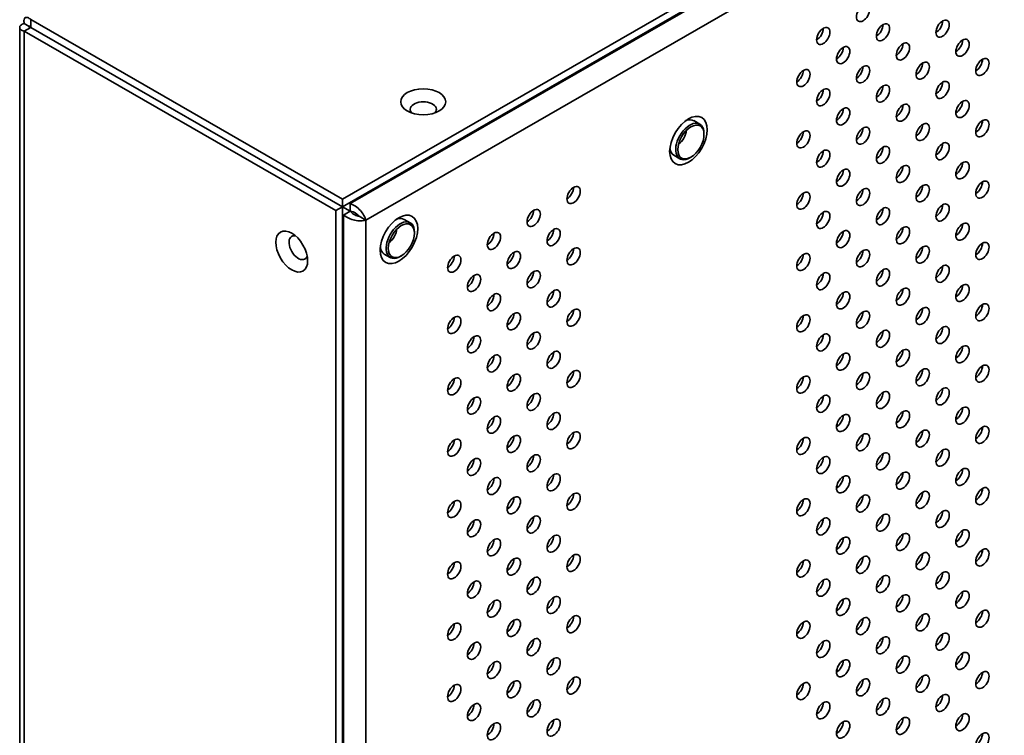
# Model space of a CAD drawing. Header units: millimetres. Extents: x 0 to 3360, y 0 to 2376.
# Tile 3 of 82: x 241 to 399, y 523 to 638. Entities that reach past the tile are written whole.
import ezdxf

# ---------------------------------------------------------------- set-up
doc = ezdxf.new("R2010")
doc.units = ezdxf.units.MM
doc.header["$LTSCALE"] = 8
doc.layers.add('Sichtbare Kanten(ISO)', color=7, linetype='Continuous', lineweight=35)
doc.layers.add('Sichtbare tangentiale Kanten(ISO)', color=7, linetype='Continuous', lineweight=35)

msp = doc.modelspace()

# ---------------------------------------------------------------- linework, layer by layer
at = {"layer": 'Sichtbare Kanten(ISO)'}
for p, q in [((293, 609.3), (831.46, 919.38)), ((293, 608.07), (831.46, 918.15)), ((243.15, 638.01), (243.15, 636.78)), ((293, 609.3), (243.15, 638.01)), ((241.36, 266.84), (241.36, 636.78)), ((243.15, 636.78), (242.09, 637.39)), ((243.15, 636.78), (242.09, 636.17)), ((293, 608.07), (243.15, 636.78)), ((291.94, 607.46), (242.09, 636.17)), ((349.19, 621.85), (350.14, 621.3)), ((350.81, 619.63), (350.81, 619.83)), ((345.99, 616.3), (346.95, 615.75)), ((348.72, 616.01), (348.56, 615.91)), ((293, 608.07), (291.94, 607.46)), ((293, 608.07), (293, 609.3)), ((293, 344.78), (293, 608.07)), ((293, 608.07), (294.24, 607.35)), ((294.06, 608.68), (294.24, 608.58)), ((294.24, 607.35), (294.24, 608.58)), ((291.94, 344.17), (291.94, 607.46)), ((293, 606.85), (293.18, 606.74)), ((293.18, 606.74), (294.24, 607.35)), ((295.65, 606.54), (296.71, 605.93)), ((302.87, 606.05), (303.83, 605.5)), ((304.49, 603.84), (304.49, 604.03)), ((299.68, 600.5), (300.63, 599.95)), ((302.41, 600.21), (302.24, 600.11))]:
    msp.add_line(p, q, dxfattribs=at)
for centre, major_axis, ratio in [((376.26, 639.06), (-0.75, -1.3), 0.578093), ((388.99, 636.58), (-0.75, -1.3), 0.578093), ((369.9, 635.4), (-0.75, -1.3), 0.578093), ((379.45, 635.99), (-0.75, -1.3), 0.578093), ((392.17, 633.51), (-0.75, -1.3), 0.578093), ((373.08, 632.33), (-0.75, -1.3), 0.578093), ((382.63, 632.92), (-0.75, -1.3), 0.578093), ((395.36, 630.44), (-0.75, -1.3), 0.578093), ((366.72, 628.66), (-0.75, -1.3), 0.578093), ((376.26, 629.25), (-0.75, -1.3), 0.578093), ((385.81, 629.85), (-0.75, -1.3), 0.578093), ((305.91, 624.87), (3.6, 0), 0.575862), ((369.9, 625.59), (-0.75, -1.3), 0.578093), ((379.45, 626.18), (-0.75, -1.3), 0.578093), ((388.99, 626.77), (-0.75, -1.3), 0.578093), ((373.08, 622.52), (-0.75, -1.3), 0.578093), ((382.63, 623.11), (-0.75, -1.3), 0.578093), ((392.17, 623.7), (-0.75, -1.3), 0.578093), ((348.33, 618.65), (-2.12, -3.68), 0.578093), ((395.36, 620.63), (-0.75, -1.3), 0.578093), ((348.72, 618.43), (-1.48, -2.57), 0.578093), ((376.26, 619.44), (-0.75, -1.3), 0.578093), ((385.81, 620.03), (-0.75, -1.3), 0.578093), ((366.72, 618.85), (-0.75, -1.3), 0.578093), ((379.45, 616.37), (-0.75, -1.3), 0.578093), ((388.99, 616.96), (-0.75, -1.3), 0.578093), ((369.9, 615.78), (-0.75, -1.3), 0.578093), ((373.08, 612.71), (-0.75, -1.3), 0.578093), ((382.63, 613.3), (-0.75, -1.3), 0.578093), ((392.17, 613.89), (-0.75, -1.3), 0.578093), ((329.95, 609.94), (-0.75, -1.3), 0.578093), ((376.26, 609.63), (-0.75, -1.3), 0.578093), ((385.81, 610.22), (-0.75, -1.3), 0.578093), ((395.36, 610.82), (-0.75, -1.3), 0.578093), ((366.72, 609.04), (-0.75, -1.3), 0.578093), ((379.45, 606.56), (-0.75, -1.3), 0.578093), ((388.99, 607.15), (-0.75, -1.3), 0.578093), ((302.02, 602.85), (-2.12, -3.68), 0.578093), ((323.58, 606.28), (-0.75, -1.3), 0.578093), ((369.9, 605.97), (-0.75, -1.3), 0.578093), ((302.4, 602.63), (-1.48, -2.57), 0.578093), ((382.63, 603.49), (-0.75, -1.3), 0.578093), ((392.17, 604.08), (-0.75, -1.3), 0.578093), ((284.87, 600.91), (1.8, -3.12), 0.578093), ((317.22, 602.61), (-0.75, -1.3), 0.578093), ((326.77, 603.2), (-0.75, -1.3), 0.578093), ((373.08, 602.89), (-0.75, -1.3), 0.578093), ((329.95, 600.13), (-0.75, -1.3), 0.578093), ((385.81, 600.41), (-0.75, -1.3), 0.578093), ((395.36, 601.01), (-0.75, -1.3), 0.578093), ((310.86, 598.95), (-0.75, -1.3), 0.578093), ((320.4, 599.54), (-0.75, -1.3), 0.578093), ((366.72, 599.23), (-0.75, -1.3), 0.578093), ((376.26, 599.82), (-0.75, -1.3), 0.578093), ((388.99, 597.34), (-0.75, -1.3), 0.578093), ((314.04, 595.87), (-0.75, -1.3), 0.578093), ((323.58, 596.46), (-0.75, -1.3), 0.578093), ((369.9, 596.16), (-0.75, -1.3), 0.578093), ((379.45, 596.75), (-0.75, -1.3), 0.578093), ((392.17, 594.27), (-0.75, -1.3), 0.578093), ((317.22, 592.8), (-0.75, -1.3), 0.578093), ((326.77, 593.39), (-0.75, -1.3), 0.578093), ((373.08, 593.08), (-0.75, -1.3), 0.578093), ((382.63, 593.68), (-0.75, -1.3), 0.578093), ((395.36, 591.19), (-0.75, -1.3), 0.578093), ((310.86, 589.14), (-0.75, -1.3), 0.578093), ((320.4, 589.73), (-0.75, -1.3), 0.578093), ((329.95, 590.32), (-0.75, -1.3), 0.578093), ((366.72, 589.42), (-0.75, -1.3), 0.578093), ((376.26, 590.01), (-0.75, -1.3), 0.578093), ((385.81, 590.6), (-0.75, -1.3), 0.578093), ((388.99, 587.53), (-0.75, -1.3), 0.578093), ((314.04, 586.06), (-0.75, -1.3), 0.578093), ((323.58, 586.65), (-0.75, -1.3), 0.578093), ((369.9, 586.35), (-0.75, -1.3), 0.578093), ((379.45, 586.94), (-0.75, -1.3), 0.578093), ((392.17, 584.46), (-0.75, -1.3), 0.578093), ((317.22, 582.99), (-0.75, -1.3), 0.578093), ((326.77, 583.58), (-0.75, -1.3), 0.578093), ((373.08, 583.27), (-0.75, -1.3), 0.578093), ((382.63, 583.87), (-0.75, -1.3), 0.578093), ((395.36, 581.38), (-0.75, -1.3), 0.578093), ((320.4, 579.92), (-0.75, -1.3), 0.578093), ((329.95, 580.51), (-0.75, -1.3), 0.578093), ((376.26, 580.2), (-0.75, -1.3), 0.578093), ((385.81, 580.79), (-0.75, -1.3), 0.578093), ((310.86, 579.32), (-0.75, -1.3), 0.578093), ((366.72, 579.61), (-0.75, -1.3), 0.578093), ((323.58, 576.84), (-0.75, -1.3), 0.578093), ((369.9, 576.54), (-0.75, -1.3), 0.578093), ((379.45, 577.13), (-0.75, -1.3), 0.578093), ((388.99, 577.72), (-0.75, -1.3), 0.578093), ((314.04, 576.25), (-0.75, -1.3), 0.578093), ((326.77, 573.77), (-0.75, -1.3), 0.578093), ((373.08, 573.46), (-0.75, -1.3), 0.578093), ((382.63, 574.05), (-0.75, -1.3), 0.578093), ((392.17, 574.65), (-0.75, -1.3), 0.578093), ((317.22, 573.18), (-0.75, -1.3), 0.578093), ((329.95, 570.7), (-0.75, -1.3), 0.578093), ((376.26, 570.39), (-0.75, -1.3), 0.578093), ((385.81, 570.98), (-0.75, -1.3), 0.578093), ((395.36, 571.57), (-0.75, -1.3), 0.578093), ((310.86, 569.51), (-0.75, -1.3), 0.578093), ((320.4, 570.11), (-0.75, -1.3), 0.578093), ((366.72, 569.8), (-0.75, -1.3), 0.578093), ((323.58, 567.03), (-0.75, -1.3), 0.578093), ((379.45, 567.32), (-0.75, -1.3), 0.578093), ((388.99, 567.91), (-0.75, -1.3), 0.578093), ((314.04, 566.44), (-0.75, -1.3), 0.578093), ((369.9, 566.73), (-0.75, -1.3), 0.578093), ((326.77, 563.96), (-0.75, -1.3), 0.578093), ((382.63, 564.24), (-0.75, -1.3), 0.578093), ((392.17, 564.84), (-0.75, -1.3), 0.578093), ((317.22, 563.37), (-0.75, -1.3), 0.578093), ((373.08, 563.65), (-0.75, -1.3), 0.578093), ((329.95, 560.89), (-0.75, -1.3), 0.578093), ((385.81, 561.17), (-0.75, -1.3), 0.578093), ((395.36, 561.76), (-0.75, -1.3), 0.578093), ((310.86, 559.7), (-0.75, -1.3), 0.578093), ((320.4, 560.3), (-0.75, -1.3), 0.578093), ((366.72, 559.99), (-0.75, -1.3), 0.578093), ((376.26, 560.58), (-0.75, -1.3), 0.578093), ((388.99, 558.1), (-0.75, -1.3), 0.578093), ((314.04, 556.63), (-0.75, -1.3), 0.578093), ((323.58, 557.22), (-0.75, -1.3), 0.578093), ((369.9, 556.91), (-0.75, -1.3), 0.578093), ((379.45, 557.51), (-0.75, -1.3), 0.578093), ((382.63, 554.43), (-0.75, -1.3), 0.578093), ((392.17, 555.03), (-0.75, -1.3), 0.578093), ((317.22, 553.56), (-0.75, -1.3), 0.578093), ((326.77, 554.15), (-0.75, -1.3), 0.578093), ((373.08, 553.84), (-0.75, -1.3), 0.578093), ((385.81, 551.36), (-0.75, -1.3), 0.578093), ((395.36, 551.95), (-0.75, -1.3), 0.578093), ((310.86, 549.89), (-0.75, -1.3), 0.578093), ((320.4, 550.48), (-0.75, -1.3), 0.578093), ((329.95, 551.08), (-0.75, -1.3), 0.578093), ((366.72, 550.18), (-0.75, -1.3), 0.578093), ((376.26, 550.77), (-0.75, -1.3), 0.578093), ((388.99, 548.29), (-0.75, -1.3), 0.578093), ((314.04, 546.82), (-0.75, -1.3), 0.578093), ((323.58, 547.41), (-0.75, -1.3), 0.578093), ((369.9, 547.1), (-0.75, -1.3), 0.578093), ((379.45, 547.7), (-0.75, -1.3), 0.578093), ((392.17, 545.21), (-0.75, -1.3), 0.578093), ((317.22, 543.75), (-0.75, -1.3), 0.578093), ((326.77, 544.34), (-0.75, -1.3), 0.578093), ((373.08, 544.03), (-0.75, -1.3), 0.578093), ((382.63, 544.62), (-0.75, -1.3), 0.578093), ((395.36, 542.14), (-0.75, -1.3), 0.578093), ((320.4, 540.67), (-0.75, -1.3), 0.578093), ((329.95, 541.27), (-0.75, -1.3), 0.578093), ((366.72, 540.37), (-0.75, -1.3), 0.578093), ((376.26, 540.96), (-0.75, -1.3), 0.578093), ((385.81, 541.55), (-0.75, -1.3), 0.578093), ((310.86, 540.08), (-0.75, -1.3), 0.578093), ((323.58, 537.6), (-0.75, -1.3), 0.578093), ((369.9, 537.29), (-0.75, -1.3), 0.578093), ((379.45, 537.89), (-0.75, -1.3), 0.578093), ((388.99, 538.48), (-0.75, -1.3), 0.578093), ((314.04, 537.01), (-0.75, -1.3), 0.578093), ((326.77, 534.53), (-0.75, -1.3), 0.578093), ((373.08, 534.22), (-0.75, -1.3), 0.578093), ((382.63, 534.81), (-0.75, -1.3), 0.578093), ((392.17, 535.4), (-0.75, -1.3), 0.578093), ((317.22, 533.94), (-0.75, -1.3), 0.578093), ((320.4, 530.86), (-0.75, -1.3), 0.578093), ((329.95, 531.46), (-0.75, -1.3), 0.578093), ((376.26, 531.15), (-0.75, -1.3), 0.578093), ((385.81, 531.74), (-0.75, -1.3), 0.578093), ((395.36, 532.33), (-0.75, -1.3), 0.578093), ((310.86, 530.27), (-0.75, -1.3), 0.578093), ((366.72, 530.56), (-0.75, -1.3), 0.578093), ((323.58, 527.79), (-0.75, -1.3), 0.578093), ((379.45, 528.07), (-0.75, -1.3), 0.578093), ((388.99, 528.67), (-0.75, -1.3), 0.578093), ((314.04, 527.2), (-0.75, -1.3), 0.578093), ((369.9, 527.48), (-0.75, -1.3), 0.578093), ((326.77, 524.72), (-0.75, -1.3), 0.578093), ((382.63, 525), (-0.75, -1.3), 0.578093), ((392.17, 525.59), (-0.75, -1.3), 0.578093), ((317.22, 524.13), (-0.75, -1.3), 0.578093), ((373.08, 524.41), (-0.75, -1.3), 0.578093), ((395.36, 522.52), (-0.75, -1.3), 0.578093)]:
    msp.add_ellipse(centre, major_axis=major_axis, ratio=ratio, dxfattribs=at)
for centre, major_axis, ratio, start_param, end_param in [((368.84, 636.01), (-0.75, -1.3), 0.578093, 0.783472, 2.358121), ((378.39, 636.6), (-0.75, -1.3), 0.578093, 0.783472, 2.358121), ((387.93, 637.19), (-0.75, -1.3), 0.578093, 0.783472, 2.358121), ((391.11, 634.12), (-0.75, -1.3), 0.578093, 0.783472, 2.358121), ((372.02, 632.94), (-0.75, -1.3), 0.578093, 0.783472, 2.358121), ((381.57, 633.53), (-0.75, -1.3), 0.578093, 0.783472, 2.358121), ((394.3, 631.05), (-0.75, -1.3), 0.578093, 0.783472, 2.358121), ((375.2, 629.86), (-0.75, -1.3), 0.578093, 0.783472, 2.358121), ((384.75, 630.46), (-0.75, -1.3), 0.578093, 0.783472, 2.358121), ((365.66, 629.27), (-0.75, -1.3), 0.578093, 0.783472, 2.358121), ((378.39, 626.79), (-0.75, -1.3), 0.578093, 0.783472, 2.358121), ((387.93, 627.38), (-0.75, -1.3), 0.578093, 0.783472, 2.358121), ((368.84, 626.2), (-0.75, -1.3), 0.578093, 0.783472, 2.358121), ((305.91, 623.65), (-2.1, 0), 0.575862, 2.67605, 6.748727), ((372.02, 623.13), (-0.75, -1.3), 0.578093, 0.783472, 2.358121), ((381.57, 623.72), (-0.75, -1.3), 0.578093, 0.783472, 2.358121), ((391.11, 624.31), (-0.75, -1.3), 0.578093, 0.783472, 2.358121), ((348.55, 618.52), (-1.6, -2.77), 0.578093, 2.354261, 7.070517), ((347.59, 619.07), (1.6, 2.77), 0.578093, 0, 0.634947), ((375.2, 620.05), (-0.75, -1.3), 0.578093, 0.783472, 2.358121), ((384.75, 620.65), (-0.75, -1.3), 0.578093, 0.783472, 2.358121), ((394.3, 621.24), (-0.75, -1.3), 0.578093, 0.783472, 2.358121), ((346.57, 619.66), (1.03, 1.79), 0.578093, 4.042764, 5.382014), ((365.66, 619.46), (-0.75, -1.3), 0.578093, 0.783472, 2.358121), ((347.59, 619.07), (-1.6, -2.77), 0.578093, 5.648239, 6.283185), ((378.39, 616.98), (-0.75, -1.3), 0.578093, 0.783472, 2.358121), ((387.93, 617.57), (-0.75, -1.3), 0.578093, 0.783472, 2.358121), ((368.84, 616.39), (-0.75, -1.3), 0.578093, 0.783472, 2.358121), ((381.57, 613.91), (-0.75, -1.3), 0.578093, 0.783472, 2.358121), ((391.11, 614.5), (-0.75, -1.3), 0.578093, 0.783472, 2.358121), ((372.02, 613.32), (-0.75, -1.3), 0.578093, 0.783472, 2.358121), ((328.89, 610.55), (-0.75, -1.3), 0.578093, 0.783472, 2.358121), ((384.75, 610.83), (-0.75, -1.3), 0.578093, 0.783472, 2.358121), ((394.3, 611.43), (-0.75, -1.3), 0.578093, 0.783472, 2.358121), ((365.66, 609.65), (-0.75, -1.3), 0.578093, 0.783472, 2.358121), ((375.2, 610.24), (-0.75, -1.3), 0.578093, 0.783472, 2.358121), ((387.93, 607.76), (-0.75, -1.3), 0.578093, 0.783472, 2.358121), ((322.52, 606.89), (-0.75, -1.3), 0.578093, 0.783472, 2.358121), ((368.84, 606.58), (-0.75, -1.3), 0.578093, 0.783472, 2.358121), ((378.39, 607.17), (-0.75, -1.3), 0.578093, 0.783472, 2.358121), ((302.23, 602.73), (-1.6, -2.77), 0.578093, 2.354261, 7.070517), ((301.28, 603.28), (1.6, 2.77), 0.578093, 0, 0.634947), ((391.11, 604.69), (-0.75, -1.3), 0.578093, 0.783472, 2.358121), ((285.93, 601.52), (1.05, -1.82), 0.578093, 2.666528, 6.75825), ((300.25, 603.87), (1.03, 1.79), 0.578093, 4.042764, 5.382014), ((316.16, 603.22), (-0.75, -1.3), 0.578093, 0.783472, 2.358121), ((325.71, 603.81), (-0.75, -1.3), 0.578093, 0.783472, 2.358121), ((372.02, 603.51), (-0.75, -1.3), 0.578093, 0.783472, 2.358121), ((381.57, 604.1), (-0.75, -1.3), 0.578093, 0.783472, 2.358121), ((384.75, 601.02), (-0.75, -1.3), 0.578093, 0.783472, 2.358121), ((394.3, 601.62), (-0.75, -1.3), 0.578093, 0.783472, 2.358121), ((301.28, 603.28), (-1.6, -2.77), 0.578093, 5.648239, 6.283185), ((309.8, 599.56), (-0.75, -1.3), 0.578093, 0.783472, 2.358121), ((319.34, 600.15), (-0.75, -1.3), 0.578093, 0.783472, 2.358121), ((328.89, 600.74), (-0.75, -1.3), 0.578093, 0.783472, 2.358121), ((365.66, 599.84), (-0.75, -1.3), 0.578093, 0.783472, 2.358121), ((375.2, 600.43), (-0.75, -1.3), 0.578093, 0.783472, 2.358121), ((387.93, 597.95), (-0.75, -1.3), 0.578093, 0.783472, 2.358121), ((312.98, 596.48), (-0.75, -1.3), 0.578093, 0.783472, 2.358121), ((322.52, 597.08), (-0.75, -1.3), 0.578093, 0.783472, 2.358121), ((368.84, 596.77), (-0.75, -1.3), 0.578093, 0.783472, 2.358121), ((378.39, 597.36), (-0.75, -1.3), 0.578093, 0.783472, 2.358121), ((391.11, 594.88), (-0.75, -1.3), 0.578093, 0.783472, 2.358121), ((316.16, 593.41), (-0.75, -1.3), 0.578093, 0.783472, 2.358121), ((325.71, 594), (-0.75, -1.3), 0.578093, 0.783472, 2.358121), ((372.02, 593.69), (-0.75, -1.3), 0.578093, 0.783472, 2.358121), ((381.57, 594.29), (-0.75, -1.3), 0.578093, 0.783472, 2.358121), ((394.3, 591.81), (-0.75, -1.3), 0.578093, 0.783472, 2.358121), ((319.34, 590.34), (-0.75, -1.3), 0.578093, 0.783472, 2.358121), ((328.89, 590.93), (-0.75, -1.3), 0.578093, 0.783472, 2.358121), ((365.66, 590.03), (-0.75, -1.3), 0.578093, 0.783472, 2.358121), ((375.2, 590.62), (-0.75, -1.3), 0.578093, 0.783472, 2.358121), ((384.75, 591.21), (-0.75, -1.3), 0.578093, 0.783472, 2.358121), ((309.8, 589.75), (-0.75, -1.3), 0.578093, 0.783472, 2.358121), ((322.52, 587.26), (-0.75, -1.3), 0.578093, 0.783472, 2.358121), ((368.84, 586.96), (-0.75, -1.3), 0.578093, 0.783472, 2.358121), ((378.39, 587.55), (-0.75, -1.3), 0.578093, 0.783472, 2.358121), ((387.93, 588.14), (-0.75, -1.3), 0.578093, 0.783472, 2.358121), ((312.98, 586.67), (-0.75, -1.3), 0.578093, 0.783472, 2.358121), ((325.71, 584.19), (-0.75, -1.3), 0.578093, 0.783472, 2.358121), ((372.02, 583.88), (-0.75, -1.3), 0.578093, 0.783472, 2.358121), ((381.57, 584.48), (-0.75, -1.3), 0.578093, 0.783472, 2.358121), ((391.11, 585.07), (-0.75, -1.3), 0.578093, 0.783472, 2.358121), ((316.16, 583.6), (-0.75, -1.3), 0.578093, 0.783472, 2.358121), ((328.89, 581.12), (-0.75, -1.3), 0.578093, 0.783472, 2.358121), ((375.2, 580.81), (-0.75, -1.3), 0.578093, 0.783472, 2.358121), ((384.75, 581.4), (-0.75, -1.3), 0.578093, 0.783472, 2.358121), ((394.3, 582), (-0.75, -1.3), 0.578093, 0.783472, 2.358121), ((309.8, 579.94), (-0.75, -1.3), 0.578093, 0.783472, 2.358121), ((319.34, 580.53), (-0.75, -1.3), 0.578093, 0.783472, 2.358121), ((365.66, 580.22), (-0.75, -1.3), 0.578093, 0.783472, 2.358121), ((322.52, 577.45), (-0.75, -1.3), 0.578093, 0.783472, 2.358121), ((378.39, 577.74), (-0.75, -1.3), 0.578093, 0.783472, 2.358121), ((387.93, 578.33), (-0.75, -1.3), 0.578093, 0.783472, 2.358121), ((312.98, 576.86), (-0.75, -1.3), 0.578093, 0.783472, 2.358121), ((368.84, 577.15), (-0.75, -1.3), 0.578093, 0.783472, 2.358121), ((325.71, 574.38), (-0.75, -1.3), 0.578093, 0.783472, 2.358121), ((381.57, 574.67), (-0.75, -1.3), 0.578093, 0.783472, 2.358121), ((391.11, 575.26), (-0.75, -1.3), 0.578093, 0.783472, 2.358121), ((316.16, 573.79), (-0.75, -1.3), 0.578093, 0.783472, 2.358121), ((372.02, 574.07), (-0.75, -1.3), 0.578093, 0.783472, 2.358121), ((328.89, 571.31), (-0.75, -1.3), 0.578093, 0.783472, 2.358121), ((384.75, 571.59), (-0.75, -1.3), 0.578093, 0.783472, 2.358121), ((394.3, 572.18), (-0.75, -1.3), 0.578093, 0.783472, 2.358121), ((309.8, 570.12), (-0.75, -1.3), 0.578093, 0.783472, 2.358121), ((319.34, 570.72), (-0.75, -1.3), 0.578093, 0.783472, 2.358121), ((365.66, 570.41), (-0.75, -1.3), 0.578093, 0.783472, 2.358121), ((375.2, 571), (-0.75, -1.3), 0.578093, 0.783472, 2.358121), ((387.93, 568.52), (-0.75, -1.3), 0.578093, 0.783472, 2.358121), ((312.98, 567.05), (-0.75, -1.3), 0.578093, 0.783472, 2.358121), ((322.52, 567.64), (-0.75, -1.3), 0.578093, 0.783472, 2.358121), ((368.84, 567.34), (-0.75, -1.3), 0.578093, 0.783472, 2.358121), ((378.39, 567.93), (-0.75, -1.3), 0.578093, 0.783472, 2.358121), ((381.57, 564.85), (-0.75, -1.3), 0.578093, 0.783472, 2.358121), ((391.11, 565.45), (-0.75, -1.3), 0.578093, 0.783472, 2.358121), ((316.16, 563.98), (-0.75, -1.3), 0.578093, 0.783472, 2.358121), ((325.71, 564.57), (-0.75, -1.3), 0.578093, 0.783472, 2.358121), ((372.02, 564.26), (-0.75, -1.3), 0.578093, 0.783472, 2.358121), ((384.75, 561.78), (-0.75, -1.3), 0.578093, 0.783472, 2.358121), ((394.3, 562.37), (-0.75, -1.3), 0.578093, 0.783472, 2.358121), ((309.8, 560.31), (-0.75, -1.3), 0.578093, 0.783472, 2.358121), ((319.34, 560.91), (-0.75, -1.3), 0.578093, 0.783472, 2.358121), ((328.89, 561.5), (-0.75, -1.3), 0.578093, 0.783472, 2.358121), ((365.66, 560.6), (-0.75, -1.3), 0.578093, 0.783472, 2.358121), ((375.2, 561.19), (-0.75, -1.3), 0.578093, 0.783472, 2.358121), ((387.93, 558.71), (-0.75, -1.3), 0.578093, 0.783472, 2.358121), ((312.98, 557.24), (-0.75, -1.3), 0.578093, 0.783472, 2.358121), ((322.52, 557.83), (-0.75, -1.3), 0.578093, 0.783472, 2.358121), ((368.84, 557.53), (-0.75, -1.3), 0.578093, 0.783472, 2.358121), ((378.39, 558.12), (-0.75, -1.3), 0.578093, 0.783472, 2.358121), ((391.11, 555.64), (-0.75, -1.3), 0.578093, 0.783472, 2.358121), ((316.16, 554.17), (-0.75, -1.3), 0.578093, 0.783472, 2.358121), ((325.71, 554.76), (-0.75, -1.3), 0.578093, 0.783472, 2.358121), ((372.02, 554.45), (-0.75, -1.3), 0.578093, 0.783472, 2.358121), ((381.57, 555.04), (-0.75, -1.3), 0.578093, 0.783472, 2.358121), ((394.3, 552.56), (-0.75, -1.3), 0.578093, 0.783472, 2.358121), ((319.34, 551.1), (-0.75, -1.3), 0.578093, 0.783472, 2.358121), ((328.89, 551.69), (-0.75, -1.3), 0.578093, 0.783472, 2.358121), ((365.66, 550.79), (-0.75, -1.3), 0.578093, 0.783472, 2.358121), ((375.2, 551.38), (-0.75, -1.3), 0.578093, 0.783472, 2.358121), ((384.75, 551.97), (-0.75, -1.3), 0.578093, 0.783472, 2.358121), ((309.8, 550.5), (-0.75, -1.3), 0.578093, 0.783472, 2.358121), ((322.52, 548.02), (-0.75, -1.3), 0.578093, 0.783472, 2.358121), ((368.84, 547.71), (-0.75, -1.3), 0.578093, 0.783472, 2.358121), ((378.39, 548.31), (-0.75, -1.3), 0.578093, 0.783472, 2.358121), ((387.93, 548.9), (-0.75, -1.3), 0.578093, 0.783472, 2.358121), ((312.98, 547.43), (-0.75, -1.3), 0.578093, 0.783472, 2.358121), ((316.16, 544.36), (-0.75, -1.3), 0.578093, 0.783472, 2.358121), ((325.71, 544.95), (-0.75, -1.3), 0.578093, 0.783472, 2.358121), ((372.02, 544.64), (-0.75, -1.3), 0.578093, 0.783472, 2.358121), ((381.57, 545.23), (-0.75, -1.3), 0.578093, 0.783472, 2.358121), ((391.11, 545.83), (-0.75, -1.3), 0.578093, 0.783472, 2.358121), ((394.3, 542.75), (-0.75, -1.3), 0.578093, 0.783472, 2.358121), ((319.34, 541.28), (-0.75, -1.3), 0.578093, 0.783472, 2.358121), ((328.89, 541.88), (-0.75, -1.3), 0.578093, 0.783472, 2.358121), ((375.2, 541.57), (-0.75, -1.3), 0.578093, 0.783472, 2.358121), ((384.75, 542.16), (-0.75, -1.3), 0.578093, 0.783472, 2.358121), ((309.8, 540.69), (-0.75, -1.3), 0.578093, 0.783472, 2.358121), ((365.66, 540.98), (-0.75, -1.3), 0.578093, 0.783472, 2.358121), ((322.52, 538.21), (-0.75, -1.3), 0.578093, 0.783472, 2.358121), ((378.39, 538.5), (-0.75, -1.3), 0.578093, 0.783472, 2.358121), ((387.93, 539.09), (-0.75, -1.3), 0.578093, 0.783472, 2.358121), ((312.98, 537.62), (-0.75, -1.3), 0.578093, 0.783472, 2.358121), ((368.84, 537.9), (-0.75, -1.3), 0.578093, 0.783472, 2.358121), ((325.71, 535.14), (-0.75, -1.3), 0.578093, 0.783472, 2.358121), ((381.57, 535.42), (-0.75, -1.3), 0.578093, 0.783472, 2.358121), ((391.11, 536.02), (-0.75, -1.3), 0.578093, 0.783472, 2.358121), ((316.16, 534.55), (-0.75, -1.3), 0.578093, 0.783472, 2.358121), ((372.02, 534.83), (-0.75, -1.3), 0.578093, 0.783472, 2.358121), ((328.89, 532.07), (-0.75, -1.3), 0.578093, 0.783472, 2.358121), ((375.2, 531.76), (-0.75, -1.3), 0.578093, 0.783472, 2.358121), ((384.75, 532.35), (-0.75, -1.3), 0.578093, 0.783472, 2.358121), ((394.3, 532.94), (-0.75, -1.3), 0.578093, 0.783472, 2.358121), ((309.8, 530.88), (-0.75, -1.3), 0.578093, 0.783472, 2.358121), ((319.34, 531.47), (-0.75, -1.3), 0.578093, 0.783472, 2.358121), ((365.66, 531.17), (-0.75, -1.3), 0.578093, 0.783472, 2.358121), ((378.39, 528.69), (-0.75, -1.3), 0.578093, 0.783472, 2.358121), ((387.93, 529.28), (-0.75, -1.3), 0.578093, 0.783472, 2.358121), ((312.98, 527.81), (-0.75, -1.3), 0.578093, 0.783472, 2.358121), ((322.52, 528.4), (-0.75, -1.3), 0.578093, 0.783472, 2.358121), ((368.84, 528.09), (-0.75, -1.3), 0.578093, 0.783472, 2.358121), ((381.57, 525.61), (-0.75, -1.3), 0.578093, 0.783472, 2.358121), ((391.11, 526.2), (-0.75, -1.3), 0.578093, 0.783472, 2.358121), ((316.16, 524.74), (-0.75, -1.3), 0.578093, 0.783472, 2.358121), ((325.71, 525.33), (-0.75, -1.3), 0.578093, 0.783472, 2.358121), ((372.02, 525.02), (-0.75, -1.3), 0.578093, 0.783472, 2.358121), ((394.3, 523.13), (-0.75, -1.3), 0.578093, 0.783472, 2.358121)]:
    msp.add_ellipse(centre, major_axis=major_axis, ratio=ratio, start_param=start_param, end_param=end_param, dxfattribs=at)
for points in [[(243.15, 638.01), (242.98, 638.17), (242.63, 638.4), (242.22, 638.39), (242.01, 638.04), (242.03, 637.62), (242.09, 637.39)], [(242.09, 637.39), (241.86, 637.32), (241.49, 637.14), (241.29, 636.78), (241.49, 636.42), (241.86, 636.23), (242.09, 636.17)], [(296.71, 605.93), (296.66, 606.16), (296.45, 606.68), (295.88, 607.49), (295.11, 608.18), (294.53, 608.48), (294.24, 608.58)], [(293.18, 606.74), (293.41, 606.54), (293.97, 606.19), (294.95, 605.88), (295.93, 605.78), (296.48, 605.86), (296.71, 605.93)], [(295.56, 606.56), (295.57, 606.57), (295.58, 606.59), (295.59, 606.61)], [(296.02, 607.26), (296.02, 607.26), (296.02, 607.26), (296.02, 607.26)], [(295.21, 605.87), (295.21, 605.87), (295.21, 605.87), (295.21, 605.87)]]:
    msp.add_open_spline(points, degree=3, dxfattribs=at)
for points, knots in [([(243.15, 636.78), (243.06, 636.77), (242.98, 636.76), (242.93, 636.76), (242.88, 636.76), (242.86, 636.77), (242.86, 636.78), (242.86, 636.79), (242.88, 636.79), (242.93, 636.79), (242.98, 636.8), (243.05, 636.79), (243.14, 636.78)], [0, 0, 0, 0, 0.25, 0.25, 0.25, 0.5, 0.5, 0.5, 0.75, 0.75, 0.75, 0.990899, 0.990899, 0.990899, 0.990899]), ([(243.15, 636.78), (243.09, 636.85), (243.05, 636.91), (243.03, 636.96), (243, 637), (243, 637.03), (243, 637.03), (243.01, 637.04), (243.03, 637.02), (243.06, 636.98), (243.08, 636.93), (243.12, 636.87), (243.15, 636.78)], [0.0031948, 0.0031948, 0.0031948, 0.0031948, 0.25, 0.25, 0.25, 0.5, 0.5, 0.5, 0.75, 0.75, 0.75, 1, 1, 1, 1]), ([(294.24, 607.35), (294.39, 607.34), (294.54, 607.29), (294.69, 607.24), (294.83, 607.18), (294.97, 607.11), (295.09, 607.03), (295.22, 606.95), (295.33, 606.86), (295.42, 606.78), (295.52, 606.69), (295.6, 606.61), (295.65, 606.54)], [0, 0, 0, 0, 0.25, 0.25, 0.25, 0.5, 0.5, 0.5, 0.75, 0.75, 0.75, 1, 1, 1, 1]), ([(295.65, 606.54), (295.56, 606.55), (295.45, 606.58), (295.33, 606.62), (295.21, 606.66), (295.08, 606.71), (294.95, 606.78), (294.82, 606.85), (294.69, 606.93), (294.56, 607.03), (294.44, 607.12), (294.33, 607.23), (294.24, 607.35)], [0, 0, 0, 0, 0.25, 0.25, 0.25, 0.5, 0.5, 0.5, 0.75, 0.75, 0.75, 1, 1, 1, 1])]:
    msp.add_open_spline(points, degree=3, knots=knots, dxfattribs=at)
at = {"layer": 'Sichtbare tangentiale Kanten(ISO)'}
for p, q in [((294.24, 608.58), (830.23, 917.24)), ((831.29, 913.77), (296.71, 605.93)), ((242.09, 636.17), (242.09, 265.41)), ((293.18, 238.85), (293.18, 606.74)), ((296.71, 605.93), (296.71, 239.67))]:
    msp.add_line(p, q, dxfattribs=at)
for start_param, end_param in [(4.531843, 4.531865), (4.882224, 4.882245)]:
    msp.add_ellipse((297.83, 605.26), major_axis=(-2.12, -3.68), ratio=0.578093, start_param=start_param, end_param=end_param, dxfattribs=at)

doc.saveas('drawing.dxf')
